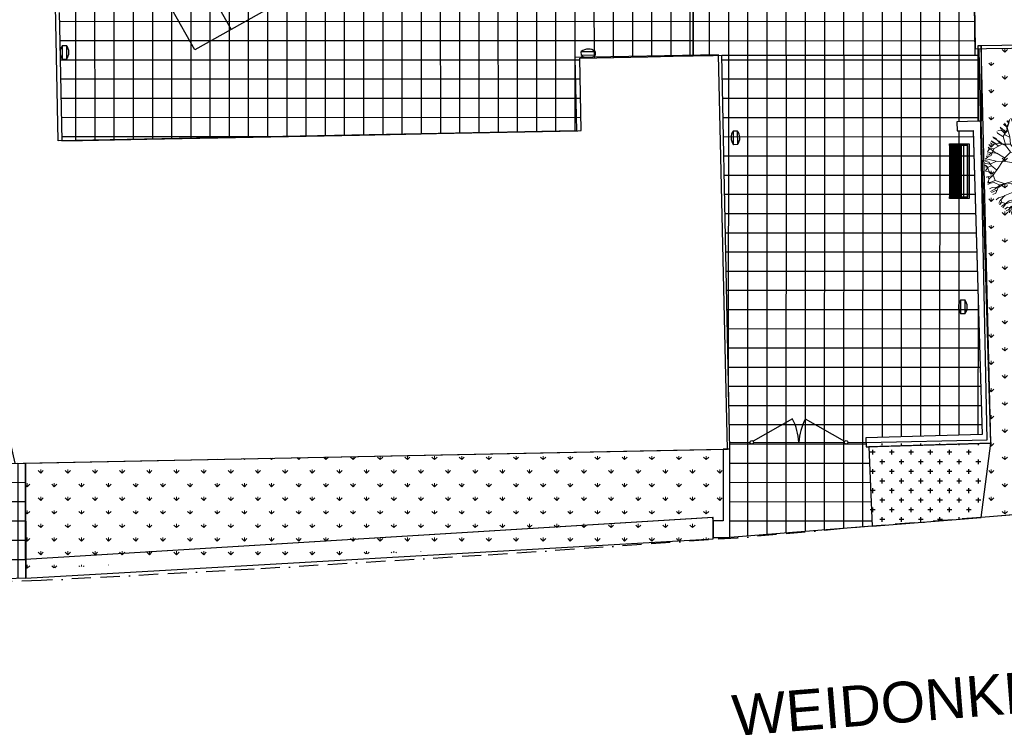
# Model space of a CAD drawing. Extents: x 147111805 to 147230536, y 410950310 to 411028142.
# Tile 2 of 256: x 147158762 to 147191319, y 410950310 to 410973959. Entities that reach past the tile are written whole.
import ezdxf

# ---------------------------------------------------------------- set-up
doc = ezdxf.new("R2010")
doc.units = 0
doc.header["$LTSCALE"] = 100
doc.linetypes.add('BORDER', pattern=[44.45, 12.7, -6.35, 12.7, -6.35, 0, -6.35])
doc.layers.add('T--A9041--_VERHARDINGEN_Tegels', color=9, linetype='Continuous', transparency=0.3)
doc.layers.add('T--A9042--_BEPLANTINGEN', color=81, linetype='Continuous', lineweight=0)
doc.layers.add('T--L9042--_BEPLANTINGEN_Bomen', color=82, linetype='Continuous', lineweight=0)
for name, color, linetype in [('T--L$1----_PERCEELSGRENS', 6, 'BORDER'), ('T--L9020--_GEBOUW_Contour', 1, 'Continuous'), ('T--L9032--_HEKWERK_050', 4, 'FENCELINE1'), ('T--L9033--_AFSCHEIDINGEN_Muur', 7, 'Continuous'), ('T--L9041--_VERHARDINGEN', 9, 'Continuous'), ('T--L9042--_BEPLANTINGEN', 3, 'Continuous'), ('T--L9071--_TERREINMEUBILAIR_Stoelen', 1, 'Continuous'), ('T--T$1----_ADRES_Straat', 7, 'Continuous')]:
    doc.layers.add(name, color=color, linetype=linetype)
doc.layers.add('T--L9071--_TERREINMEUBILAIR_Afvalbak', color=7, linetype='Continuous', true_color=0xf8991e)
doc.layers.add('T--L9071--_TERREINMEUBILAIR_Container', color=7, linetype='Continuous', true_color=0xf8991e)
doc.styles.get("Standard").update_dxf_attribs({"font": 'arial.ttf'})
doc.linetypes.add('FENCELINE1', pattern='A,6.35,-2.54,[133,ltypeshp.shx,S=2.54,R=0,X=-2.54,Y=0],-2.54,25.4', length=36.83)

# ---------------------------------------------------------------- blocks, each defined once
blk = doc.blocks.new('boom13')
at = {"layer": 'T--L9042--_BEPLANTINGEN_Bomen'}
for p, q in [((-606, 955), (-1011, 1186)), ((-204, 179), (-722, 696)), ((-679, 738), (-388, 450)), ((-449, 798), (-606, 955)), ((-370, 711), (-449, 798)), ((-213, 484), (-370, 711)), ((50, 672), (6, 360)), ((137, 948), (50, 672)), ((299, 369), (659, 718)), ((-388, 450), (-261, 327)), ((-261, 327), (-187, 297)), ((-156, 367), (-213, 484)), ((-187, 297), (-156, 327)), ((-156, 327), (-156, 367)), ((6, 360), (32, 289)), ((121, 280), (299, 369)), ((-966, 249), (-645, 88)), ((-645, 88), (-379, 36)), ((-379, 36), (-204, 40)), ((-170, 127), (-204, 179)), ((-204, 40), (-170, 70)), ((-170, 70), (-170, 127)), ((32, 289), (121, 280)), ((228, 49), (201, 13)), ((201, 13), (201, -58)), ((388, 76), (228, 49)), ((950, 127), (388, 76)), ((201, -58), (255, -111)), ((255, -111), (362, -147)), ((362, -147), (935, -144))]:
    blk.add_line(p, q, dxfattribs=at)
for points in [[(-966, 249), (-1136, 377), (-1160, 636), (-1100, 999), (-1069, 1336), (-1084, 1501), (-1026, 1635)], [(-702, 1481), (-858, 1537), (-925, 1692)], [(-169, 984), (-173, 989), (-374, 1274), (-593, 1370), (-859, 1546), (-920, 1704)], [(-814, 1737), (-669, 1392), (-536, 1248), (-447, 981), (-524, 1248), (-480, 1481), (-536, 1726), (-569, 1837)], [(-585, 1378), (-599, 1520), (-669, 1591), (-715, 1702), (-785, 1773)], [(-708, 1694), (-659, 1803)], [(-669, 1381), (-636, 1592), (-702, 1793)], [(-413, 759), (-447, 992), (-269, 1281), (-35, 1515), (-13, 1692), (-46, 1926)], [(-257, 1303), (-235, 1570), (-369, 1759), (-402, 1881)], [(-366, 1282), (-285, 1517), (-346, 1659), (-369, 1793), (-399, 1887)], [(-313, 1681), (-246, 1770), (-257, 1904)], [(-285, 1532), (-63, 1735), (-14, 1860), (-45, 1939)], [(-189, 1626), (-250, 1894)], [(-224, 1581), (-146, 1704), (-124, 1926)], [(-55, 1742), (181, 1756), (261, 1834), (270, 1904)], [(-35, 1515), (210, 1548), (477, 1492), (599, 1537), (788, 1637), (821, 1737)], [(-22, 1868), (112, 1906)], [(137, 948), (215, 1182), (313, 1542), (331, 1778), (411, 1903)], [(354, 1515), (343, 1637), (165, 1748), (199, 1926)], [(269, 1841), (364, 1903)], [(321, 1550), (472, 1698), (497, 1863)], [(343, 1648), (488, 1704), (532, 1826)], [(499, 1715), (710, 1781)], [(590, 1752), (544, 1831)], [(707, 1648), (598, 1744), (607, 1815)], [(929, 1057), (924, 1363), (729, 1530), (715, 1656), (740, 1774)], [(800, 1490), (920, 1686)], [(988, 1381), (922, 1526), (922, 1604), (933, 1648)], [(-972, 987), (-1092, 1170), (-1254, 1296), (-1400, 1311)], [(-1104, 1115), (-1320, 1126), (-1373, 1231), (-1358, 1377)], [(-969, 892), (-1014, 1192), (-1158, 1337), (-1303, 1415)], [(-1254, 1296), (-1229, 1464), (-1251, 1463)], [(-1095, 1504), (-1160, 1475), (-1194, 1518)], [(-1158, 1348), (-1114, 1592)], [(-838, 771), (-961, 988), (-951, 1244), (-993, 1420), (-1088, 1527), (-1114, 1604)], [(-874, 1546), (-1008, 1540), (-1062, 1627)], [(685, 691), (848, 929), (1012, 1163), (1200, 1286), (1325, 1397)], [(848, 806), (945, 1056), (1095, 1189), (1176, 1392), (1248, 1462)], [(932, 1371), (1068, 1535), (1076, 1574)], [(988, 926), (1177, 1037), (1311, 1192), (1333, 1337)], [(1020, 1171), (1001, 1377), (1055, 1484), (1130, 1550)], [(1040, 1500), (1046, 1595)], [(1214, 1211), (1341, 1351)], [(-1548, 1010), (-1643, 1011)], [(-679, 738), (-791, 848), (-980, 892), (-1347, 903), (-1637, 1026)], [(-1218, 1007), (-1423, 978), (-1532, 1026), (-1602, 1097)], [(-1330, 1129), (-1455, 1092), (-1557, 1142)], [(-1383, 1234), (-1502, 1265)], [(-722, 696), (-968, 847), (-1210, 999), (-1342, 1181), (-1459, 1300)], [(-169, 984), (-101, 476), (-74, 236), (-3, 182), (130, 191), (264, 289), (685, 691)], [(766, 803), (988, 914), (1244, 892), (1422, 926), (1533, 1014), (1611, 1037)], [(1098, 677), (1297, 903), (1502, 996), (1597, 1011)], [(1119, 1196), (1316, 1218), (1395, 1296)], [(1305, 896), (1432, 1083), (1519, 1137)], [(1311, 1192), (1478, 1159), (1478, 1181)], [(1542, 801), (1542, 935), (1631, 984)], [(-1736, 459), (-1813, 667)], [(-1509, -64), (-1555, 179), (-1512, 448), (-1563, 568), (-1672, 752), (-1774, 780)], [(-1451, 712), (-1677, 725), (-1768, 772)], [(-1157, 647), (-1453, 701), (-1638, 830), (-1700, 903)], [(-1427, 965), (-1568, 891), (-1646, 887), (-1690, 896)], [(-1598, 808), (-1608, 902), (-1661, 962)], [(659, 718), (855, 798), (1090, 685), (1371, 447), (1644, 247), (1792, 175), (1878, 56)], [(945, 124), (950, 127), (1245, 314), (1352, 529), (1541, 785), (1701, 838)], [(1360, 520), (1502, 527), (1577, 594), (1689, 634), (1764, 701)], [(1463, 973), (1549, 932), (1627, 947)], [(1600, 578), (1633, 704), (1728, 766)], [(1718, 569), (1805, 655)], [(-1138, 366), (-1403, 320), (-1594, 382), (-1810, 346), (-1907, 371)], [(-1674, 471), (-1860, 508)], [(-1661, 307), (-1724, 449), (-1848, 487)], [(-1613, 398), (-1733, 556), (-1840, 584)], [(1472, 391), (1592, 570), (1710, 561), (1827, 474)], [(1681, 627), (1788, 573)], [(-1529, 325), (-1650, 308), (-1752, 124), (-1932, 149)], [(-1667, 148), (-1877, 180), (-1915, 167)], [(-1395, 307), (-1656, 145), (-1699, -108), (-1799, -185), (-1913, -224)], [(-879, -432), (-510, -289), (-226, -147), (-217, -67), (-297, 5), (-404, 31)], [(0, 162), (-62, 137), (-62, 37), (0, 0), (100, -12), (125, 25), (112, 112), (75, 137), (37, 125), (0, 150)], [(1252, 306), (1483, 213), (1628, 268), (1763, 283), (1859, 309)], [(1499, 212), (1690, -20), (1812, -74), (1893, -48)], [(1521, -126), (1674, 12), (1792, 33), (1890, 12)], [(1587, 113), (1858, 159)], [(1797, 55), (1876, 106)], [(1800, 183), (1809, 254), (1864, 261)], [(-1701, -27), (-1930, -25)], [(-879, -432), (-967, -449), (-1264, -286), (-1509, -64), (-1688, -51), (-1919, -96)], [(-1566, -256), (-1692, -185), (-1916, -173)], [(-1662, -350), (-1754, -288), (-1887, -306)], [(-1789, -188), (-1814, -330), (-1879, -359)], [(-1287, -276), (-1555, -267), (-1737, -410), (-1857, -449)], [(-891, -407), (-492, -352), (-218, -204), (-135, -200), (-113, -230), (-130, -300), (-237, -923)], [(-702, -669), (-359, -405), (-163, -271), (-39, -236), (59, -236), (166, -271), (264, -360), (639, -692)], [(319, -824), (184, -520), (95, -342), (15, -298), (-39, -325), (-83, -431), (-318, -1107)], [(-87, -62), (-162, -87), (-125, -162), (-62, -150), (0, -125), (0, -62), (-37, -50), (-100, -75)], [(75, -100), (37, -150), (112, -200), (150, -162), (137, -87), (75, -100)], [(935, -144), (1224, -133), (1510, -124), (1721, -202), (1884, -236)], [(986, -142), (1123, -269), (1479, -385), (1713, -415), (1834, -501)], [(1697, -28), (1699, -264), (1772, -347), (1843, -360)], [(1821, -67), (1852, -203)], [(-1505, -468), (-1710, -415), (-1864, -478)], [(-1817, -341), (-1861, -422)], [(-891, -407), (-1135, -370), (-1495, -471), (-1706, -577), (-1854, -573)], [(-1728, -663), (-1831, -613)], [(-1693, -853), (-1356, -691), (-1218, -551), (-956, -449), (-1218, -540), (-1454, -507), (-1695, -574), (-1805, -613)], [(-492, -352), (-495, -358), (-911, -922), (-881, -1160), (-895, -1478), (-999, -1611)], [(1486, -393), (1626, -551), (1790, -585)], [(1674, -672), (1756, -630)], [(1780, -356), (1837, -454)], [(-1477, -889), (-1610, -694), (-1718, -666), (-1783, -695)], [(-1344, -691), (-1557, -668), (-1754, -744)], [(-1602, -926), (-1703, -830)], [(-1179, -979), (-1466, -892), (-1599, -915), (-1651, -982)], [(-1443, -729), (-1491, -887), (-1643, -962)], [(-1308, -945), (-1507, -1134)], [(-922, -919), (-1165, -971), (-1255, -1096), (-1359, -1184), (-1424, -1259)], [(-841, -966), (-1139, -1026), (-1276, -1177), (-1346, -1326)], [(-702, -669), (-806, -786), (-841, -977), (-833, -1345), (-941, -1639)], [(-237, -923), (-239, -1212), (-245, -1498), (-333, -1704), (-375, -1866)], [(638, -689), (708, -890), (584, -1119), (332, -1387), (120, -1650), (40, -1795), (-83, -1874)], [(319, -824), (428, -1069), (547, -1423), (663, -1629), (666, -1778)], [(637, -691), (642, -693), (968, -818), (1204, -776), (1522, -774), (1661, -871)], [(717, -882), (962, -992), (1087, -1149), (1286, -1240), (1352, -1315)], [(963, -976), (1270, -987), (1446, -800), (1573, -792), (1689, -823)], [(966, -829), (1029, -1069), (1159, -1153), (1252, -1252), (1330, -1314)], [(1201, -787), (1292, -897), (1390, -917), (1490, -983), (1588, -1004)], [(1403, -869), (1592, -998)], [(1535, -766), (1643, -686), (1736, -728)], [(1565, -784), (1666, -680), (1736, -692)], [(-318, -1107), (-576, -1144), (-942, -1102), (-1280, -1088), (-1443, -1111), (-1580, -1060)], [(-1287, -1178), (-1533, -1146)], [(-1445, -1122), (-1413, -1185), (-1455, -1222)], [(-1057, -1112), (-1057, -1328), (-1160, -1386), (-1306, -1378)], [(-892, -1157), (-1006, -1242), (-1031, -1339), (-1102, -1435), (-1127, -1532)], [(-587, -1142), (-626, -1440), (-745, -1631), (-816, -1696)], [(-307, -1109), (-249, -1371), (-300, -1565), (-254, -1779), (-274, -1877)], [(576, -1126), (792, -1336), (874, -1546), (884, -1641)], [(1038, -1082), (966, -1374), (995, -1505), (1065, -1554)], [(1011, -1213), (1210, -1402)], [(1093, -1173), (1105, -1371), (1179, -1454)], [(1103, -1268), (1237, -1402)], [(1277, -995), (1434, -1138), (1473, -1149)], [(1479, -981), (1500, -1099)], [(-1099, -1424), (-1218, -1439)], [(-1162, -1397), (-1187, -1517)], [(-1059, -1339), (-1017, -1461), (-1061, -1566)], [(-887, -1491), (-812, -1602), (-859, -1694)], [(-726, -1590), (-819, -1605), (-876, -1661)], [(-637, -1438), (-639, -1665), (-681, -1758)], [(-316, -1584), (-467, -1712), (-490, -1821)], [(-248, -1508), (-117, -1669), (-102, -1788), (-127, -1884)], [(-235, -1363), (-61, -1615), (194, -1645), (276, -1742), (321, -1853)], [(-63, -1626), (-84, -1837), (-69, -1874)], [(271, -1486), (445, -1614), (430, -1731), (336, -1844)], [(452, -1623), (576, -1662), (633, -1760)], [(544, -1434), (501, -1641), (572, -1792)], [(963, -1385), (775, -1528), (752, -1636), (784, -1700)], [(784, -1343), (965, -1480), (1014, -1570)], [(853, -1505), (808, -1589), (819, -1668)], [(1006, -1508), (916, -1614)], [(-386, -1649), (-414, -1837)], [(-81, -1793), (-33, -1875)], [(47, -1803), (118, -1815), (122, -1870)], [(113, -1651), (122, -1880)], [(278, -1731), (422, -1749), (454, -1813)], [(433, -1752), (515, -1792)], [(437, -1740), (518, -1831)], [(750, -1647), (705, -1752)]]:
    blk.add_lwpolyline(points, dxfattribs=at)
blk = doc.blocks.new('Ingang wa ingangspoort1')
at = {"layer": 'T--L9032--_HEKWERK_050'}
for points in [[(2082, 772), (776, 34)], [(2495, 772), (3801, 34)], [(0, 0), (670, 0)], [(790, 0), (3790, 0)], [(3910, 0), (4196, 0)], [(4196, 0), (4510, 0)]]:
    blk.add_lwpolyline(points, dxfattribs=at)
for centre in [(730, 0), (3850, 0)]:
    blk.add_circle(centre, 60, dxfattribs=at)
for centre, start, end in [((234, -136), 3.7879, 26.1644), ((4342, -136), 153.8356, 176.2121)]:
    blk.add_arc(centre, 2058, start, end, dxfattribs=at)
blk = doc.blocks.new('Afvalbak')
at = {"layer": 'T--L9071--_TERREINMEUBILAIR_Afvalbak', "linetype": 'Continuous'}
blk.add_lwpolyline([(-65, 0), (65, 0), (65, -460), (-65, -460)], close=True, dxfattribs=at)
for centre, start, end in [((225.625, -230), 141.641984, 218.358016), ((-225.625, -230), 321.641984, 38.358016)]:
    blk.add_arc(centre, 370.625, start, end, dxfattribs=at)
blk = doc.blocks.new('Houten buitenbank 180x65cm')
at = {"layer": 'T--L9071--_TERREINMEUBILAIR_Stoelen'}
for points in [[(0, 0), (0, 650), (1800, 650), (1800, 0), (1750, 0), (1750, 600), (50, 600), (50, 0)], [(50, 590), (50, 460), (1750, 460), (1750, 590)], [(50, 350), (1750, 350), (1750, 400), (50, 400)], [(50, 280), (1750, 280), (1750, 330), (50, 330)], [(50, 210), (1750, 210), (1750, 260), (50, 260)], [(50, 140), (1750, 140), (1750, 190), (50, 190)], [(50, 70), (1750, 70), (1750, 120), (50, 120)], [(50, 0), (1750, 0), (1750, 50), (50, 50)]]:
    blk.add_lwpolyline(points, close=True, dxfattribs=at)
blk = doc.blocks.new('Tafeltennistafel')
at = {"layer": 'T--L9071--_TERREINMEUBILAIR_Stoelen'}
blk.add_lwpolyline([(0, 1550), (2750, 1550), (2750, 0), (0, 0)], close=True, dxfattribs=at)
blk.add_lwpolyline([(1375, 1550), (1375, 0)], dxfattribs=at)

msp = doc.modelspace()

# ---------------------------------------------------------------- hatches: boundary and pattern name
at = {"layer": 'T--A9041--_VERHARDINGEN_Tegels'}
h = msp.add_hatch(dxfattribs=at)
h.set_pattern_fill('ANSI37', color=256, scale=200, angle=45)
h.paths.add_polyline_path([(147190078, 410991756), (147190049, 410993756), (147189886, 411004255), (147184436, 411004255), (147184436, 411003375), (147181050, 411003375), (147181043, 411000675), (147181056, 411000675), (147188886, 411000675), (147188886, 410998065), (147189571, 410998065), (147189571, 410997065), (147188886, 410997065), (147188886, 410994455), (147181056, 410994455), (147181041, 410994455), (147181039, 410987549), (147182124, 410987549), (147182124, 410985174), (147181037, 410985174), (147181029, 410972767), (147181689, 410972780), (147190353, 410972786), (147190320, 410975378)])
h = msp.add_hatch(dxfattribs=at)
h.set_pattern_fill('ANSI37', color=256, scale=200, angle=45)
h.paths.add_polyline_path([(147171125, 410978497), (147171125, 410985174), (147175312, 410985174), (147179724, 410985174), (147179724, 410987548), (147175675, 410987551), (147175675, 410986269), (147173555, 410986269), (147173555, 410986569), (147175375, 410986569), (147175375, 410989649), (147175375, 410993004), (147173551, 410993004), (147173551, 410993134), (147165981, 410993134), (147159696, 410993137), (147159705, 410992688), (147159706, 410992653), (147159711, 410990922), (147159740, 410990923), (147159789, 410988439), (147159882, 410983779), (147160072, 410974201), (147160092, 410973202), (147160156, 410969952), (147160834, 410969966), (147162966, 410970008), (147169999, 410970148), (147172541, 410970198), (147177218, 410970291), (147177328, 410970293), (147177280, 410972693), (147177850, 410972704), (147179530, 410972737), (147180790, 410972762), (147181029, 410972767), (147181031, 410975912), (147179806, 410975912), (147178580, 410975912), (147178580, 410979449), (147177580, 410979449), (147177580, 410977681), (147177580, 410975913), (147171125, 410975913)])
h.paths.add_polyline_path([(147165185, 410982438), (147164185, 410982438), (147164185, 410983438), (147165185, 410983438)], flags=16)
h = msp.add_hatch(dxfattribs=at)
h.set_pattern_fill('ANSI37', color=256, scale=200, angle=45)
h.paths.add_polyline_path([(147190293, 410970285), (147189763, 410970285), (147189754, 410970588), (147190453, 410970608), (147190453, 410972786), (147181979, 410972786), (147182120, 410965687), (147182238, 410959768), (147182238, 410956848), (147186948, 410957222), (147186837, 410959841), (147186752, 410959841), (147186743, 410960140), (147190591, 410960255)])
h = msp.add_hatch(dxfattribs=at)
h.set_pattern_fill('ANSI37', color=256, scale=200, angle=45)
h.paths.add_polyline_path([(147156108, 410959250), (147156223, 410960482), (147158323, 410960524), (147158597, 410959299), (147158950, 410959295), (147158963, 410955507), (147155755, 410955394), (147155755, 410956150), (147155435, 410956150), (147155435, 410955640), (147154973, 410955662), (147154493, 410955710), (147153985, 410955792), (147153406, 410955923), (147152990, 410956043), (147152602, 410956176), (147152040, 410956406), (147151554, 410956645), (147151136, 410956880), (147150709, 410957155), (147150709, 410958943), (147155755, 410959041), (147155751, 410959243)])
at = {"layer": 'T--A9042--_BEPLANTINGEN'}
h = msp.add_hatch(dxfattribs=at)
h.set_pattern_fill('GRASS', color=256, scale=25)
h.paths.add_polyline_path([(147194893, 410971142), (147192643, 410971142), (147192613, 410973139), (147190553, 410973108), (147190870, 410959963), (147190553, 410957510), (147194893, 410957857), (147194893, 410959997)])
h = msp.add_hatch(dxfattribs=at)
h.set_pattern_fill('GRASS', color=256, scale=25)
h.paths.add_polyline_path([(147182028, 410959764), (147158950, 410959306), (147158950, 410956506), (147181683, 410957505), (147181688, 410957398), (147182028, 410957398)])
h = msp.add_hatch(dxfattribs=at)
h.set_pattern_fill('GRASS', color=256, scale=25)
h.paths.add_polyline_path([(147181688, 410957505), (147158950, 410956506), (147158950, 410955806), (147181688, 410956805)])
at = {"layer": 'T--L9042--_BEPLANTINGEN', "transparency": 33554508}
h = msp.add_hatch(dxfattribs=at)
h.set_pattern_fill('CROSS', color=256, scale=50, angle=90)
h.set_pattern_definition([(90, (0, -31146.93), (-317.5, 317.5), [158.75, -476.25]), (180, (79.38, -31067.56), (-317.5, -317.5), [158.75, -476.25])])
h.paths.add_polyline_path([(147190553, 410959958), (147186758, 410959958), (147186766, 410957206), (147190553, 410957510)])

# ---------------------------------------------------------------- linework, layer by layer
at = {"layer": 'T--L$1----_PERCEELSGRENS', "ltscale": 0.5}
msp.add_lwpolyline([(147155383, 410999517), (147166709, 411003112), (147175585, 411006127), (147178860, 411007126), (147188030, 411009962), (147191112, 411010814), (147198276, 411012794), (147203023, 411014125), (147217145, 411018084), (147226125, 411020410), (147227012, 410960406), (147194893, 410957857), (147190553, 410957510), (147186948, 410957222), (147182491, 410956830), (147174024, 410956252), (147166510, 410955800), (147159471, 410955423), (147148150, 410955094)], dxfattribs=at)
at = {"layer": 'T--L9020--_GEBOUW_Contour'}
for points in [[(147220683, 410983830), (147197399, 410983485), (147197237, 410994483), (147220504, 410994826), (147220349, 411005224), (147189886, 411004775), (147190355, 410972999), (147190725, 410973004), (147194881, 410973066), (147197326, 410973102), (147220819, 410973449), (147220683, 410983830)], [(147182168, 410959767), (147181867, 410972802), (147177122, 410972708), (147177170, 410970289), (147160034, 410969951), (147159461, 410998946), (147154338, 410998845), (147149691, 410998753), (147150181, 410970534), (147150186, 410970234), (147150379, 410959136), (147155799, 410959244), (147158877, 410959305), (147182168, 410959767)]]:
    msp.add_lwpolyline(points, dxfattribs=at)
at = {"layer": 'T--L9032--_HEKWERK_050'}
msp.add_lwpolyline([(147186747, 410959991), (147190747, 410960070), (147190490, 410972990)], dxfattribs=at)
at = {"layer": 'T--L9033--_AFSCHEIDINGEN_Muur'}
for points in [[(147190453, 410973108), (147190553, 410973108), (147190553, 410970608), (147190453, 410970608)], [(147190453, 410970605), (147189754, 410970585), (147189763, 410970285), (147190292, 410970301), (147190591, 410960255), (147186743, 410960140), (147186752, 410959841), (147190870, 410959963), (147190553, 410970608)], [(147182238, 410959768), (147182028, 410959768), (147182028, 410957398), (147181688, 410957398), (147181688, 410956848), (147182238, 410956848)]]:
    msp.add_lwpolyline(points, close=True, dxfattribs=at)
at = {"layer": 'T--L9041--_VERHARDINGEN'}
msp.add_lwpolyline([(147190078, 410991756), (147190049, 410993756), (147189886, 411004255), (147184436, 411004255), (147184436, 411003375), (147181050, 411003375), (147181043, 411000675), (147181056, 411000675), (147188886, 411000675), (147188886, 410998065), (147189571, 410998065), (147189571, 410997065), (147188886, 410997065), (147188886, 410994455), (147181056, 410994455), (147181041, 410994455), (147181039, 410987549), (147182124, 410987549), (147182124, 410985174), (147181037, 410985174), (147181029, 410972767), (147181689, 410972780), (147190353, 410972786), (147190320, 410975378)], close=True, dxfattribs=at)
at = {"layer": 'T--L9042--_BEPLANTINGEN', "color": 9, "true_color": 0xc7c8ca}
msp.add_lwpolyline([(147160072, 410974201), (147160092, 410973202), (147160156, 410969952), (147160834, 410969966), (147162966, 410970008), (147169999, 410970148), (147172541, 410970198), (147177218, 410970291), (147177328, 410970293), (147177280, 410972693), (147177850, 410972704), (147179530, 410972737), (147180790, 410972762), (147181029, 410972767), (147181031, 410975912)], dxfattribs=at)
at = {"layer": 'T--L9042--_BEPLANTINGEN', "transparency": 33554508}
for points in [[(147194893, 410957857), (147194893, 410959997), (147194893, 410957857), (147190553, 410957510), (147190870, 410959963), (147190553, 410973108), (147192613, 410973139), (147192643, 410971142), (147194893, 410971142)], [(147190870, 410959963), (147186837, 410959843), (147186948, 410957222), (147190553, 410957510)]]:
    msp.add_lwpolyline(points, close=True, dxfattribs=at)
at = {"layer": 'T--L9042--_BEPLANTINGEN', "color": 9, "true_color": 0xc7c8ca}
for points in [[(147186948, 410957222), (147182238, 410956848), (147182238, 410959768), (147182120, 410965687), (147181979, 410972786), (147190453, 410972786), (147190453, 410970608), (147189754, 410970588), (147189763, 410970285), (147190293, 410970285), (147190591, 410960255), (147186743, 410960140), (147186752, 410959841), (147186837, 410959841)], [(147156108, 410959250), (147156223, 410960482), (147158323, 410960524), (147158597, 410959299), (147158950, 410959295), (147158963, 410955507), (147155755, 410955394), (147155755, 410956150), (147155435, 410956150), (147155435, 410955640), (147154973, 410955662), (147154493, 410955710), (147153985, 410955792), (147153406, 410955923), (147152990, 410956043), (147152602, 410956176), (147152040, 410956406), (147151554, 410956645), (147151136, 410956880), (147150709, 410957155), (147150709, 410958943), (147155755, 410959041), (147155751, 410959243)]]:
    msp.add_lwpolyline(points, close=True, dxfattribs=at)
at = {"layer": 'T--L9042--_BEPLANTINGEN'}
for points in [[(147158950, 410956125), (147158950, 410959306), (147182028, 410959764), (147182028, 410957398), (147181688, 410957398), (147181683, 410957505)], [(147158950, 410955506), (147181688, 410956805), (147181688, 410957505), (147158950, 410956125)]]:
    msp.add_lwpolyline(points, close=True, dxfattribs=at)

# ---------------------------------------------------------------- block references
at = {"layer": 'T--L9032--_HEKWERK_050'}
msp.add_blockref('Ingang wa ingangspoort1', (147182238, 410959991), dxfattribs=at)
at = {"layer": 'T--L9042--_BEPLANTINGEN_Bomen', "linetype": 'Continuous', "xscale": -1, "rotation": 285.2119295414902}
msp.add_blockref('boom13', (147192564, 410969129), dxfattribs=at)
at = {"layer": 'T--L9071--_TERREINMEUBILAIR_Afvalbak', "linetype": 'Continuous'}
for p, rotation in [((147160247, 410972649), 180.8622662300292), ((147177793, 410972847), 270.8622662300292), ((147182431, 410969828), 180.8622662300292)]:
    msp.add_blockref('Afvalbak', p, dxfattribs=dict(at, rotation=rotation))
at = {"layer": 'T--L9071--_TERREINMEUBILAIR_Container', "linetype": 'Continuous', "rotation": 180.8622662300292}
msp.add_blockref('Afvalbak', (147189951, 410964238), dxfattribs=at)
at = {"layer": 'T--L9071--_TERREINMEUBILAIR_Stoelen'}
for name, p, rotation in [('Tafeltennistafel', (147164556, 410972960), 29.40718906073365), ('Houten buitenbank 180x65cm', (147189508, 410969854), 270)]:
    msp.add_blockref(name, p, dxfattribs=dict(at, rotation=rotation))

# ---------------------------------------------------------------- texts
at = {"layer": 'T--T$1----_ADRES_Straat', "insert": (147182271, 410951629), "char_height": 1350, "attachment_point": 1, "rotation": 4.5839}
msp.add_mtext_dynamic_manual_height_columns('WEIDONKLAAN', width=19411.71, gutter_width=12.5, heights=[0], dxfattribs=at)

doc.saveas('drawing.dxf')
